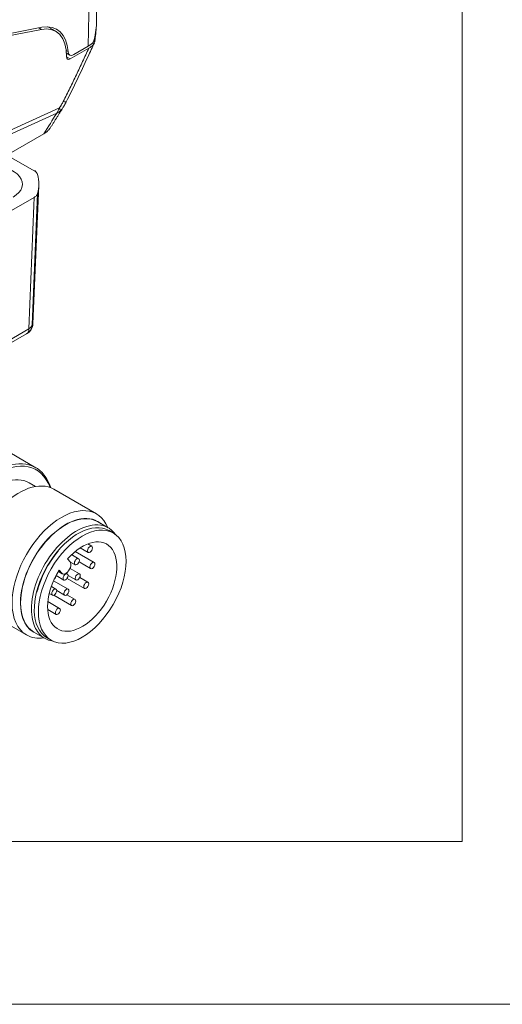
# Model space of a CAD drawing. Header units: millimetres. Extents: x 0 to 837, y 0 to 589.
# Tile 14 of 167: x 163 to 204, y 5 to 88. Entities that reach past the tile are written whole.
import ezdxf

# ---------------------------------------------------------------- set-up
doc = ezdxf.new("R2010")
doc.units = ezdxf.units.MM
doc.layers.add('1', color=7, linetype='Continuous', true_color=0xffffff)
doc.layers.add('256', color=7, linetype='Continuous', true_color=0xffffff)

msp = doc.modelspace()

# ---------------------------------------------------------------- linework, layer by layer
at = {"layer": '1', "color": 251, "linetype": 'Continuous', "lineweight": 18}
for p in [(200.102, 198.469), (31.03, 18.808)]:
    msp.add_line(p, (200.102, 18.808), dxfattribs=at)
at = {"layer": '1', "color": 9, "linetype": 'Continuous', "lineweight": 18}
for p, q in [((169.092, 88.128), (169.196, 92.944)), ((164.473, 87.793), (157.234, 86.39)), ((157.317, 86.236), (164.421, 87.613)), ((165.638, 87.451), (164.974, 87.835)), ((168.444, 86.022), (166.869, 85.11)), ((167.188, 85.48), (168.399, 86.181)), ((166.547, 85.602), (166.827, 85.44)), ((164.629, 78.773), (129.53, 58.508))]:
    msp.add_line(p, q, dxfattribs=at)
at = {"layer": '1', "color": 9, "linetype": 'Continuous', "lineweight": 13}
for p, q in [((168.399, 86.181), (168.526, 92.039)), ((164.421, 87.613), (164.201, 87.74)), ((166.529, 85.819), (166.682, 85.731)), ((166.552, 85.293), (166.869, 85.11)), ((155.021, 76.01), (165.946, 80.953)), ((165.736, 80.523), (154.945, 75.641))]:
    msp.add_line(p, q, dxfattribs=at)
at = {"layer": '1', "color": 252, "linetype": 'Continuous', "lineweight": 18}
for p, q in [((163.825, 75.628), (161.504, 76.969)), ((163.71, 62.663), (164.211, 74.376)), ((161.881, 72.26), (163.825, 73.382)), ((163.165, 61.815), (129.098, 42.146)), ((163.165, 61.815), (163.211, 61.842))]:
    msp.add_line(p, q, dxfattribs=at)
at = {"layer": '1', "color": 18, "linetype": 'Continuous', "lineweight": 18}
for p, q in [((163.896, 75.666), (163.825, 75.628)), ((163.892, 75.575), (163.896, 75.666)), ((170.513, 44.943), (170.159, 45.147)), ((167.722, 43.684), (168.397, 43.294)), ((168.697, 43.814), (168.355, 44.011)), ((166.636, 42.739), (166.854, 42.486)), ((167.584, 42.763), (166.991, 43.105)), ((168.902, 42.444), (167.294, 43.372)), ((166.147, 41.536), (165.929, 41.789)), ((166.844, 42.497), (167.284, 42.243)), ((167.655, 41.476), (166.852, 41.939)), ((167.62, 42.492), (168.602, 41.924)), ((166.695, 40.185), (165.46, 40.898)), ((165.668, 41.331), (166.323, 40.953)), ((165.866, 41.685), (166.2, 41.491)), ((166.623, 41.473), (166.519, 41.533)), ((166.601, 41.09), (168.072, 40.241)), ((166.685, 41.343), (167.355, 40.956)), ((168.372, 40.761), (167.674, 41.164)), ((165.663, 40.182), (165.268, 40.41)), ((165.725, 40.053), (166.395, 39.666)), ((165.093, 39.818), (165.363, 39.663)), ((165.47, 39.658), (166.978, 38.787)), ((167.278, 39.307), (166.584, 39.708)), ((164.962, 38.442), (165.673, 38.032)), ((165.973, 38.552), (164.975, 39.128)), ((164.909, 36.054), (164.909, 36.054)), ((164.909, 36.054), (165.263, 35.85))]:
    msp.add_line(p, q, dxfattribs=at)
at = {"layer": '1', "color": 252, "linetype": 'Continuous', "lineweight": 13}
msp.add_line((159.041, 59.744), (163.371, 62.244), dxfattribs=at)
at = {"layer": '1', "color": 27, "linetype": 'Continuous', "lineweight": 18}
for p, q in [((163.965, 50.471), (157.842, 54.006)), ((163.923, 48.878), (163.382, 49.191)), ((169.09, 46.559), (165.484, 48.641)), ((170.1, 45.37), (169.181, 45.9)), ((159.559, 38.379), (163.165, 36.297)), ((163.781, 36.547), (164.7, 36.016))]:
    msp.add_line(p, q, dxfattribs=at)
at = {"layer": '1', "color": 18, "linetype": 'Continuous', "lineweight": 13}
msp.add_line((165.872, 41.695), (166.147, 41.536), dxfattribs=at)
at = {"layer": '1', "color": 252, "linetype": 'Continuous', "lineweight": 18}
msp.add_arc((162.711, 62.708), 1, 300, 357.45502, dxfattribs=at)
at = {"layer": '1', "color": 9, "linetype": 'Continuous', "lineweight": 18}
for centre, major_axis, ratio, start_param, end_param in [((163.138, 83.121), (2.5, 4.33), 0.537015, 5.514494, 6.719508), ((163.138, 83.121), (2.6, 4.503), 0.537015, 5.599727, 6.719508), ((166.57, 87.169), (-2.499, 0.074), 0.557756, 2.408035, 2.733595), ((166.893, 85.518), (0.25, 0.433), 0.537015, 2.372901, 3.892075), ((167.227, 86.133), (0.4, 0.693), 0.537015, 2.458135, 3.892075)]:
    msp.add_ellipse(centre, major_axis=major_axis, ratio=ratio, start_param=start_param, end_param=end_param, dxfattribs=at)
at = {"layer": '1', "color": 9, "linetype": 'Continuous', "lineweight": 13}
for centre, major_axis, ratio, start_param, end_param in [((166.548, 86.171), (1.714, 3.955), 0.475351, 5.009156, 5.421441), ((164.85, 81.586), (1.16, -0.951), 0.247187, 0.199001, 0.586607), ((165.188, 82.148), (-1.337, 0.679), 0.084233, 2.573205, 3.140672)]:
    msp.add_ellipse(centre, major_axis=major_axis, ratio=ratio, start_param=start_param, end_param=end_param, dxfattribs=at)
at = {"layer": '1', "color": 252, "linetype": 'Continuous', "lineweight": 18}
for centre, major_axis, start_param, end_param in [((160.114, 74.505), (-2.7, 0), 2.356194, 4.779737), ((155.164, 74.505), (9.05, 0), 6.128736, 6.437634)]:
    msp.add_ellipse(centre, major_axis=major_axis, ratio=0.57735, start_param=start_param, end_param=end_param, dxfattribs=at)
at = {"layer": '1', "color": 252, "linetype": 'Continuous', "lineweight": 13}
for major_axis, ratio, start_param, end_param in [((-0.5, 0.866), 0.993966, 3.141593, 4.085496), ((-0.5, 0.866), 0.57735, 3.141593, 3.892084), ((0.999, -0.041), 0.590301, 5.521879, 6.172915)]:
    msp.add_ellipse((162.665, 62.681), major_axis=major_axis, ratio=ratio, start_param=start_param, end_param=end_param, dxfattribs=at)
at = {"layer": '1', "color": 27, "linetype": 'Continuous', "lineweight": 13}
for centre, major_axis, ratio, start_param, end_param in [((160.753, 44.533), (3.212, 5.766), 0.587337, 5.806518, 7.121252), ((167.4, 40.693), (-2.7, -4.677), 0.57735, 3.510141, 5.497787), ((167.4, 40.693), (-2.7, -4.677), 0.57735, 5.497787, 5.925436)]:
    msp.add_ellipse(centre, major_axis=major_axis, ratio=ratio, start_param=start_param, end_param=end_param, dxfattribs=at)
at = {"layer": '1', "color": 27, "linetype": 'Continuous', "lineweight": 18}
for centre, major_axis, ratio, start_param, end_param in [((160.647, 44.592), (3.287, 5.896), 0.587117, 5.767826, 6.842786), ((160.753, 44.531), (2.604, 4.674), 0.587337, 6.274198, 8.630343), ((162.521, 43.51), (2.962, 5.131), 0.57735, 0, 2.356194), ((166.127, 41.428), (-2.962, -5.131), 0.57735, 2.717379, 5.497787), ((166.481, 41.224), (2.712, 4.698), 0.57735, 0, 2.356194), ((166.481, 41.224), (-2.7, -4.677), 0.57735, 3.141593, 5.497787), ((166.481, 41.224), (2.712, 4.698), 0.57735, 6.187072, 6.283185), ((167.4, 40.693), (-2.7, -4.677), 0.57735, 2.884473, 3.510141), ((167.542, 40.611), (2.6, 4.503), 0.57735, 1.265865, 2.038894), ((166.127, 41.428), (-2.962, -5.131), 0.57735, 5.497787, 6.283185), ((166.481, 41.224), (2.712, 4.698), 0.57735, 2.356194, 3.237706), ((166.481, 41.224), (-2.7, -4.677), 0.57735, 5.497787, 6.283185), ((167.4, 40.693), (-2.7, -4.677), 0.57735, 5.925436, 6.283185), ((166.127, 41.428), (-2.962, -5.131), 0.57735, 0, 0.424213), ((167.4, 40.693), (-2.7, -4.677), 0.57735, 0, 0.23022)]:
    msp.add_ellipse(centre, major_axis=major_axis, ratio=ratio, start_param=start_param, end_param=end_param, dxfattribs=at)
at = {"layer": '1', "color": 18, "linetype": 'Continuous', "lineweight": 18}
for centre, major_axis, start_param, end_param in [((167.534, 40.6), (-2.625, -4.547), 3.141538, 6.083345), ((167.888, 40.396), (-2.075, -3.594), 4.657636, 10.650647), ((166.5, 42.011), (0.3, 0.52), 2.941752, 6.083345), ((165.442, 41.21), (0.15, 0.26), 4.289987, 5.370793), ((167.534, 40.6), (-2.625, -4.547), 6.083345, 6.283185)]:
    msp.add_ellipse(centre, major_axis=major_axis, ratio=0.57735, start_param=start_param, end_param=end_param, dxfattribs=at)
for centre, major_axis in [((167.888, 40.396), (-2.625, -4.547)), ((168.547, 43.554), (0.15, 0.26)), ((167.434, 42.503), (0.15, 0.26)), ((168.752, 42.184), (0.15, 0.26)), ((166.473, 41.213), (0.15, 0.26)), ((167.505, 41.216), (0.15, 0.26)), ((165.513, 39.923), (0.15, 0.26)), ((166.545, 39.926), (0.15, 0.26)), ((168.222, 40.501), (0.15, 0.26)), ((167.128, 39.047), (0.15, 0.26)), ((165.823, 38.292), (0.15, 0.26))]:
    msp.add_ellipse(centre, major_axis=major_axis, ratio=0.57735, dxfattribs=at)
at = {"layer": '1', "color": 9, "linetype": 'Continuous', "lineweight": 18}
for points, knots in [([(168.98, 86.837), (168.999, 86.965), (169.044, 87.329), (169.086, 87.747), (169.087, 88.041), (169.086, 88.09)], [0, 0, 0, 0, 0.311855, 0.885857, 1, 1, 1, 1]), ([(168.982, 86.838), (168.98, 86.824), (168.977, 86.809), (168.969, 86.773), (168.963, 86.752), (168.951, 86.72), (168.947, 86.71), (168.938, 86.689), (168.933, 86.679), (168.906, 86.627), (168.88, 86.587), (168.848, 86.548)], [0, 0, 0, 0, 0.147485, 0.147485, 0.360614, 0.360614, 0.467178, 0.467178, 0.573743, 0.573743, 1, 1, 1, 1]), ([(166.524, 81.469), (166.566, 81.549), (166.874, 82.152), (167.498, 83.431), (168.252, 85.025), (168.74, 86.094), (168.917, 86.487)], [0, 0, 0, 0, 0.048407, 0.363729, 0.766332, 1, 1, 1, 1]), ([(168.444, 86.022), (168.522, 86.067), (168.592, 86.115), (168.716, 86.216), (168.771, 86.27), (168.829, 86.341), (168.84, 86.355), (168.861, 86.384), (168.871, 86.399), (168.898, 86.443), (168.914, 86.473), (168.941, 86.534), (168.952, 86.564), (168.968, 86.626), (168.973, 86.658), (168.975, 86.689)], [0, 0, 0, 0, 0.25, 0.25, 0.5, 0.5, 0.5625, 0.5625, 0.625, 0.625, 0.75, 0.75, 0.875, 0.875, 1, 1, 1, 1]), ([(165.158, 79.244), (165.156, 79.24), (165.153, 79.236), (165.139, 79.215), (165.127, 79.198), (165.102, 79.164), (165.089, 79.147), (165.019, 79.064), (164.953, 79.001), (164.841, 78.911), (164.802, 78.882), (164.718, 78.826), (164.675, 78.799), (164.629, 78.773)], [0, 0, 0, 0, 0.021766, 0.021766, 0.119589, 0.119589, 0.217413, 0.217413, 0.608706, 0.608706, 0.804353, 0.804353, 1, 1, 1, 1])]:
    msp.add_open_spline(points, degree=3, knots=knots, dxfattribs=at)
at = {"layer": '1', "color": 9, "linetype": 'Continuous', "lineweight": 13}
for points, knots in [([(166.284, 81.515), (166.473, 81.888), (166.659, 82.262), (167.027, 83.011), (167.208, 83.386), (167.567, 84.138), (167.745, 84.514), (168.097, 85.267), (168.271, 85.644), (168.444, 86.022)], [0, 0, 0, 0, 0.25, 0.25, 0.5, 0.5, 0.75, 0.75, 1, 1, 1, 1]), ([(165.736, 80.523), (165.746, 80.539), (165.756, 80.556), (165.777, 80.59), (165.806, 80.642), (165.834, 80.694), (165.887, 80.802), (165.918, 80.876), (165.946, 80.953)], [0, 0, 0, 0, 0.125, 0.125, 0.25, 0.5, 0.5, 1, 1, 1, 1]), ([(165.946, 80.953), (165.963, 80.974), (165.98, 80.995), (166.011, 81.039), (166.027, 81.062), (166.057, 81.108), (166.071, 81.131), (166.1, 81.178), (166.114, 81.202), (166.155, 81.273), (166.182, 81.321), (166.234, 81.418), (166.259, 81.466), (166.284, 81.515)], [0, 0, 0, 0, 0.125, 0.125, 0.25, 0.25, 0.375, 0.375, 0.5, 0.5, 0.75, 0.75, 1, 1, 1, 1]), ([(166.243, 80.963), (166.242, 80.962), (166.22, 80.927), (166.198, 80.895), (166.165, 80.851), (166.154, 80.837), (166.131, 80.809), (166.119, 80.795), (166.084, 80.757), (166.059, 80.733), (166.034, 80.711)], [0, 0, 0, 0, 0.017119, 0.344746, 0.344746, 0.508559, 0.508559, 0.672373, 0.672373, 1, 1, 1, 1]), ([(166.034, 80.711), (165.991, 80.674), (165.945, 80.64), (165.871, 80.593), (165.832, 80.57), (165.791, 80.549), (165.764, 80.536), (165.75, 80.529), (165.736, 80.523)], [0, 0, 0, 0, 0.5, 0.5, 0.75, 0.875, 0.875, 1, 1, 1, 1])]:
    msp.add_open_spline(points, degree=3, knots=knots, dxfattribs=at)
at = {"layer": '1', "color": 9, "linetype": 'Continuous', "lineweight": 18}
for points in [[(165.159, 79.237), (165.707, 80.102), (166.245, 80.965)], [(166.242, 80.966), (166.397, 81.21), (166.524, 81.469)]]:
    msp.add_open_spline(points, degree=2, dxfattribs=at)
at = {"layer": '1', "color": 9, "linetype": 'Continuous', "lineweight": 13}
msp.add_open_spline([(164.629, 78.773), (165.001, 79.356), (165.369, 79.939), (165.736, 80.523)], degree=3, dxfattribs=at)
at = {"layer": '1', "color": 252, "linetype": 'Continuous', "lineweight": 18}
for points in [[(164.106, 75.309), (164.098, 75.339), (164.074, 75.398), (164.034, 75.454), (163.986, 75.509), (163.931, 75.561), (163.863, 75.607), (163.825, 75.628)], [(163.825, 73.382), (163.863, 73.404), (163.931, 73.45), (163.986, 73.502), (164.034, 73.556), (164.074, 73.612), (164.098, 73.671), (164.106, 73.701)]]:
    msp.add_open_spline(points, degree=3, knots=[0, 0, 0, 0, 0.25, 0.5, 0.5, 0.75, 1, 1, 1, 1], dxfattribs=at)
at = {"layer": '1', "color": 252, "linetype": 'Continuous', "lineweight": 13}
for points in [[(164.106, 73.701), (163.957, 69.993), (163.806, 66.284), (163.655, 62.575)], [(163.371, 62.244), (163.523, 65.957), (163.675, 69.67), (163.825, 73.382)]]:
    msp.add_open_spline(points, degree=3, dxfattribs=at)
msp.add_open_spline([(163.655, 62.575), (163.678, 62.6), (163.693, 62.62), (163.707, 62.648), (163.71, 62.657), (163.71, 62.665)], degree=3, knots=[0, 0, 0, 0, 0.619387, 0.619387, 1, 1, 1, 1], dxfattribs=at)
at = {"layer": '256', "color": 3, "linetype": 'Continuous', "lineweight": 18}
msp.add_line((15, 5), (836, 5), dxfattribs=at)

doc.saveas('drawing.dxf')
